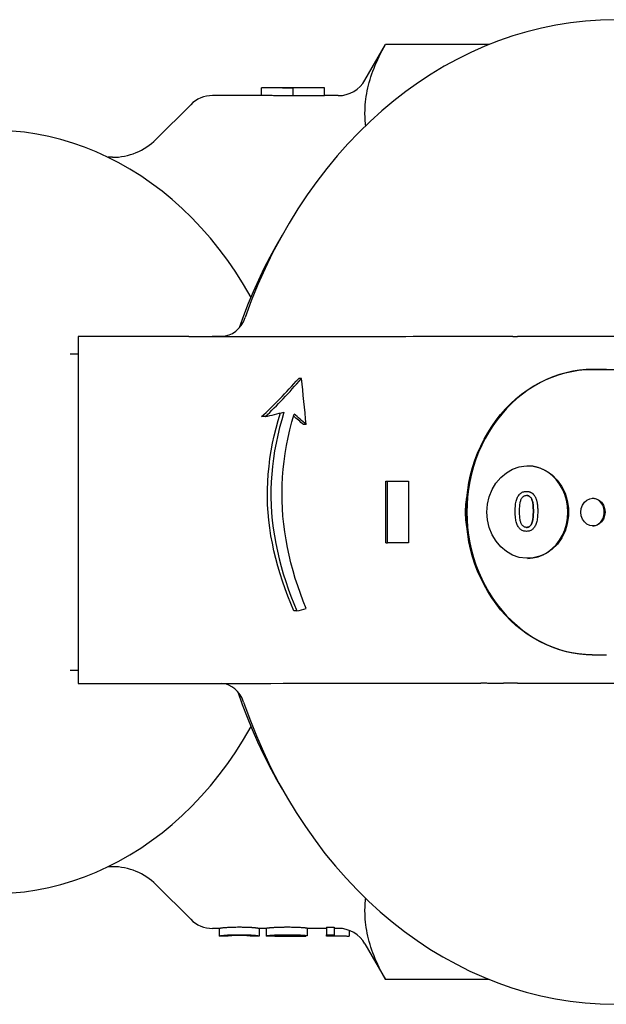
# Model space of a CAD drawing. Header units: millimetres. Extents: x 214 to 521, y 47 to 444.
# Tile 6 of 13: x 302 to 340, y 380 to 444. Entities that reach past the tile are written whole.
import ezdxf

# ---------------------------------------------------------------- set-up
doc = ezdxf.new("R2010")
doc.units = ezdxf.units.MM
doc.layers.add('Detail', color=2, linetype='Continuous')

msp = doc.modelspace()

# ---------------------------------------------------------------- linework, layer by layer
at = {"layer": 'Detail'}
for p, q in [((324.155, 440.047), (325.487, 442.354)), ((332.186, 442.354), (325.487, 442.354)), ((317.448, 439.547), (317.472, 439.547)), ((317.448, 439.047), (317.448, 439.547)), ((321.528, 439.547), (317.472, 439.547)), ((319.489, 439.544), (319.489, 439.536)), ((321.528, 439.544), (319.489, 439.544)), ((319.489, 439.036), (319.489, 439.536)), ((321.528, 439.547), (321.528, 439.544)), ((321.528, 439.044), (321.528, 439.544)), ((317.448, 439.047), (314.263, 439.047)), ((321.528, 439.044), (319.489, 439.044)), ((322.423, 439.047), (321.528, 439.047)), ((310.606, 436.218), (312.849, 438.461)), ((307.778, 435.047), (307.489, 435.047)), ((305.551, 423.435), (314.252, 423.439)), ((305.551, 423.435), (305.556, 400.935)), ((312.737, 423.435), (305.551, 423.435)), ((314.252, 423.439), (314.874, 423.439)), ((305.036, 422.297), (305.551, 422.297)), ((320.037, 420.708), (319.854, 420.708)), ((317.686, 418.23), (317.448, 418.23)), ((320.344, 417.718), (320.165, 417.718)), ((325.505, 410.038), (325.504, 414.038)), ((325.504, 414.038), (325.61, 414.038)), ((325.61, 414.038), (326.968, 414.038)), ((325.611, 410.038), (325.61, 414.038)), ((326.86, 414.038), (326.968, 414.038)), ((326.968, 414.038), (326.969, 410.038)), ((334.63, 413.384), (334.63, 413.384)), ((334.63, 410.791), (334.63, 410.791)), ((325.505, 410.038), (325.611, 410.038)), ((326.969, 410.038), (325.611, 410.038)), ((319.737, 405.629), (319.549, 405.629)), ((338.895, 402.791), (338.943, 402.791)), ((305.036, 401.797), (305.556, 401.797)), ((305.556, 400.935), (312.742, 400.935)), ((307.778, 389.047), (307.489, 389.047)), ((310.606, 387.875), (312.849, 385.633)), ((314.692, 385.047), (314.263, 385.047)), ((314.692, 385.047), (314.692, 384.547)), ((317.298, 385.047), (317.298, 384.547)), ((317.753, 385.047), (317.298, 385.047)), ((317.753, 385.057), (317.753, 384.558)), ((320.405, 385.068), (320.405, 384.568)), ((321.664, 385.047), (320.405, 385.047)), ((321.664, 385.13), (321.664, 384.632)), ((321.664, 385.13), (322.155, 385.13)), ((322.155, 385.13), (322.155, 384.632)), ((322.423, 385.047), (322.155, 385.047)), ((315.199, 384.547), (314.693, 384.547)), ((317.297, 384.547), (316.791, 384.547)), ((318.694, 384.547), (317.97, 384.547)), ((320.274, 384.547), (319.545, 384.547)), ((319.856, 384.573), (319.856, 384.548)), ((320.405, 384.568), (319.89, 384.567)), ((320.317, 384.568), (320.317, 384.548)), ((321.664, 384.547), (321.664, 384.632)), ((321.664, 384.632), (322.155, 384.632)), ((322.155, 384.547), (321.664, 384.547)), ((322.155, 384.632), (322.155, 384.547)), ((323.137, 384.915), (323.137, 384.55)), ((324.155, 384.047), (325.487, 381.74)), ((332.186, 381.74), (325.487, 381.74))]:
    msp.add_line(p, q, dxfattribs=at)
at = {"layer": 'Detail', "flags": 128}
for points in [[(324.155, 437.915), (324.157, 438.096), (324.164, 438.277), (324.176, 438.458), (324.192, 438.639), (324.212, 438.819), (324.238, 439), (324.267, 439.181), (324.302, 439.362), (324.341, 439.543), (324.384, 439.725), (324.432, 439.907), (324.485, 440.09), (324.542, 440.274), (324.604, 440.458), (324.67, 440.643), (324.742, 440.828), (324.818, 441.015), (324.899, 441.202), (324.984, 441.391), (325.075, 441.581), (325.17, 441.772), (325.271, 441.964), (325.376, 442.158), (325.487, 442.354)], [(319.489, 439.536), (319.404, 439.537), (319.319, 439.538), (319.234, 439.539), (319.149, 439.539), (319.064, 439.54), (318.979, 439.541), (318.894, 439.541), (318.809, 439.542), (318.724, 439.543), (318.639, 439.543), (318.554, 439.544), (318.469, 439.544), (318.384, 439.544), (318.299, 439.545), (318.214, 439.545), (318.128, 439.546), (318.043, 439.546), (317.958, 439.546), (317.873, 439.546), (317.788, 439.546), (317.703, 439.547), (317.618, 439.547), (317.533, 439.547), (317.448, 439.547)], [(319.489, 439.036), (319.404, 439.037), (319.319, 439.038), (319.234, 439.039), (319.149, 439.039), (319.064, 439.04), (318.979, 439.041), (318.894, 439.041), (318.809, 439.042), (318.724, 439.043), (318.639, 439.043), (318.554, 439.044), (318.469, 439.044), (318.384, 439.045), (318.299, 439.045), (318.214, 439.045), (318.128, 439.046), (318.043, 439.046), (317.958, 439.046), (317.873, 439.046), (317.788, 439.046), (317.703, 439.047), (317.618, 439.047), (317.533, 439.047), (317.448, 439.047)], [(324.201, 437.104), (324.198, 437.138), (324.194, 437.172), (324.191, 437.205), (324.187, 437.239), (324.184, 437.273), (324.181, 437.307), (324.178, 437.341), (324.176, 437.374), (324.173, 437.408), (324.171, 437.442), (324.169, 437.476), (324.167, 437.509), (324.165, 437.543), (324.163, 437.577), (324.162, 437.611), (324.16, 437.645), (324.159, 437.678), (324.158, 437.712), (324.157, 437.746), (324.156, 437.78), (324.156, 437.814), (324.155, 437.848), (324.155, 437.882), (324.155, 437.915)], [(316.019, 424.009), (316.304, 424.799), (316.607, 425.579), (316.928, 426.349), (317.267, 427.108), (317.623, 427.856), (317.997, 428.592), (318.388, 429.315), (318.796, 430.026)], [(331.84, 423.439), (331.89, 423.44), (331.942, 423.44), (331.993, 423.44), (332.045, 423.44), (332.098, 423.441), (332.152, 423.441), (332.206, 423.442), (332.262, 423.442), (332.318, 423.443), (332.376, 423.443), (332.435, 423.444), (332.496, 423.444), (332.558, 423.444), (332.622, 423.445), (332.688, 423.445), (332.756, 423.445), (332.826, 423.445), (332.894, 423.445), (332.96, 423.445), (333.025, 423.445), (333.088, 423.444), (333.149, 423.444), (333.209, 423.444), (333.267, 423.443)], [(333.267, 423.441), (333.299, 423.441), (333.332, 423.441), (333.364, 423.441), (333.396, 423.44), (333.429, 423.44), (333.461, 423.44), (333.494, 423.44), (333.526, 423.439), (333.558, 423.439), (333.591, 423.439), (333.623, 423.439), (333.656, 423.439), (333.688, 423.439), (333.721, 423.439), (333.753, 423.438), (333.785, 423.438), (333.818, 423.438), (333.85, 423.438), (333.883, 423.438), (333.915, 423.438), (333.948, 423.438), (333.98, 423.438), (334.013, 423.438), (334.046, 423.438)], [(330.763, 412.967), (330.821, 413.466), (330.902, 413.962), (331.007, 414.451), (331.136, 414.934), (331.288, 415.408), (331.463, 415.872), (331.66, 416.324), (331.879, 416.764), (332.118, 417.19), (332.378, 417.601), (332.656, 417.995), (332.954, 418.371), (333.268, 418.729), (333.6, 419.067), (333.946, 419.384), (334.308, 419.68), (334.682, 419.952), (335.069, 420.201), (335.466, 420.426), (335.873, 420.627), (336.289, 420.801), (336.712, 420.95), (337.141, 421.072), (337.575, 421.168), (338.012, 421.236), (338.451, 421.278), (338.891, 421.291)], [(338.94, 421.291), (338.502, 421.278), (338.065, 421.237), (337.63, 421.169), (337.199, 421.075), (336.772, 420.954), (336.35, 420.806), (335.936, 420.634), (335.531, 420.436), (335.135, 420.213), (334.749, 419.966), (334.376, 419.696), (334.016, 419.404), (333.67, 419.09), (333.339, 418.755), (333.024, 418.401), (332.727, 418.028), (332.448, 417.637), (332.188, 417.231), (331.948, 416.808), (331.728, 416.372), (331.53, 415.923), (331.353, 415.463), (331.199, 414.993), (331.068, 414.514), (330.96, 414.028), (330.875, 413.536), (330.815, 413.039), (330.779, 412.54), (330.767, 412.039), (330.779, 411.538), (330.816, 411.039), (330.876, 410.543), (330.961, 410.051), (331.069, 409.565), (331.2, 409.086), (331.354, 408.616), (331.531, 408.155), (331.73, 407.707), (331.95, 407.271), (332.19, 406.849), (332.45, 406.442), (332.73, 406.051), (333.027, 405.679), (333.342, 405.324), (333.673, 404.99), (334.019, 404.676), (334.379, 404.384), (334.752, 404.114), (335.138, 403.868), (335.534, 403.645), (335.94, 403.448), (336.354, 403.275), (336.775, 403.128), (337.202, 403.007), (337.634, 402.913), (338.069, 402.845), (338.506, 402.805), (338.943, 402.791)], [(339.821, 421.292), (339.38, 421.292), (338.94, 421.291)], [(319.549, 405.629), (319.348, 406.107), (319.157, 406.587), (318.976, 407.07), (318.807, 407.555), (318.649, 408.043), (318.504, 408.533), (318.372, 409.025), (318.253, 409.519), (318.148, 410.015), (318.057, 410.512), (317.981, 411.01), (317.919, 411.509), (317.873, 412.008), (317.842, 412.508), (317.828, 413.008), (317.829, 413.508), (317.847, 414.008), (317.881, 414.507), (317.93, 415.007), (317.994, 415.506), (318.073, 416.004), (318.166, 416.5), (318.274, 416.996), (318.395, 417.489), (318.53, 417.981), (318.678, 418.471)], [(318.9, 418.527), (318.751, 418.028), (318.616, 417.527), (318.494, 417.024), (318.386, 416.521), (318.294, 416.016), (318.215, 415.511), (318.152, 415.006), (318.104, 414.502), (318.072, 413.998), (318.055, 413.496), (318.054, 412.995), (318.068, 412.494), (318.099, 411.994), (318.144, 411.495), (318.204, 410.996), (318.279, 410.498), (318.367, 410.002), (318.47, 409.507), (318.586, 409.014), (318.715, 408.523), (318.857, 408.035), (319.011, 407.548), (319.176, 407.064), (319.353, 406.583), (319.54, 406.105), (319.737, 405.629)], [(320.338, 405.786), (320.146, 406.271), (319.964, 406.759), (319.794, 407.25), (319.636, 407.744), (319.489, 408.241), (319.355, 408.74), (319.234, 409.24), (319.126, 409.743), (319.033, 410.247), (318.953, 410.752), (318.888, 411.259), (318.837, 411.766), (318.801, 412.273), (318.78, 412.78), (318.775, 413.286), (318.785, 413.795), (318.81, 414.305), (318.851, 414.816), (318.907, 415.329), (318.978, 415.842), (319.064, 416.355), (319.165, 416.868), (319.28, 417.38), (319.409, 417.89), (319.552, 418.4)], [(332.061, 412.039), (332.099, 412.547), (332.213, 413.039), (332.4, 413.503), (332.653, 413.924), (332.966, 414.292), (333.329, 414.594), (333.732, 414.824), (334.163, 414.973), (334.609, 415.037), (335.059, 415.016), (335.497, 414.909), (335.914, 414.72), (336.296, 414.454), (336.632, 414.117), (336.913, 413.722), (337.131, 413.278), (337.28, 412.798), (337.356, 412.297), (337.356, 411.788), (337.281, 411.287), (337.133, 410.806), (336.915, 410.362), (336.634, 409.966), (336.298, 409.629), (335.917, 409.363), (335.501, 409.172), (335.063, 409.065), (334.613, 409.043), (334.167, 409.107), (333.735, 409.255), (333.332, 409.484), (332.969, 409.786), (332.655, 410.154), (332.401, 410.576), (332.214, 411.04), (332.099, 411.533), (332.061, 412.039)], [(334.7, 409.04), (335.043, 409.069), (335.381, 409.148), (335.706, 409.276), (336.013, 409.451), (336.297, 409.67), (336.554, 409.928), (336.779, 410.223), (336.969, 410.548), (337.12, 410.898), (337.229, 411.268), (337.295, 411.651), (337.318, 412.04), (337.296, 412.429), (337.229, 412.812), (337.12, 413.182), (336.969, 413.532), (336.78, 413.858), (336.555, 414.152), (336.298, 414.411), (336.013, 414.629), (335.706, 414.804), (335.381, 414.932), (335.044, 415.011), (334.7, 415.04)], [(333.898, 412.088), (333.9, 412.197), (333.903, 412.301), (333.91, 412.399), (333.919, 412.492), (333.93, 412.58), (333.944, 412.662), (333.961, 412.739), (333.98, 412.81), (334.001, 412.877), (334.025, 412.94), (334.052, 412.999), (334.081, 413.054), (334.113, 413.105), (334.147, 413.152), (334.184, 413.195), (334.223, 413.234), (334.265, 413.269), (334.309, 413.3), (334.356, 413.325), (334.406, 413.346), (334.458, 413.363), (334.512, 413.374), (334.57, 413.381), (334.63, 413.384)], [(333.898, 412.088), (333.9, 412.197), (333.903, 412.301), (333.91, 412.399), (333.919, 412.492), (333.93, 412.58), (333.944, 412.662), (333.961, 412.739), (333.98, 412.81), (334.001, 412.877), (334.025, 412.94), (334.052, 412.999), (334.081, 413.054), (334.113, 413.105), (334.147, 413.152), (334.184, 413.195), (334.223, 413.234), (334.265, 413.269), (334.309, 413.3), (334.356, 413.325), (334.405, 413.346), (334.458, 413.363), (334.512, 413.374), (334.57, 413.381), (334.63, 413.384)], [(334.183, 412.088), (334.184, 412.19), (334.186, 412.285), (334.191, 412.375), (334.197, 412.459), (334.205, 412.537), (334.215, 412.609), (334.227, 412.675), (334.24, 412.736), (334.256, 412.791), (334.273, 412.84), (334.291, 412.883), (334.312, 412.921), (334.334, 412.954), (334.357, 412.984), (334.38, 413.011), (334.405, 413.036), (334.43, 413.057), (334.456, 413.076), (334.483, 413.092), (334.511, 413.105), (334.539, 413.115), (334.569, 413.122), (334.599, 413.127), (334.63, 413.128)], [(334.63, 413.384), (334.656, 413.383), (334.683, 413.382), (334.709, 413.379), (334.734, 413.376), (334.759, 413.372), (334.783, 413.367), (334.807, 413.361), (334.831, 413.355), (334.854, 413.347), (334.876, 413.338), (334.898, 413.329), (334.92, 413.318), (334.94, 413.307), (334.961, 413.295), (334.981, 413.282), (335.001, 413.267), (335.02, 413.253), (335.038, 413.237), (335.056, 413.22), (335.074, 413.202), (335.091, 413.184), (335.107, 413.164), (335.124, 413.144), (335.139, 413.122)], [(335.078, 412.088), (335.077, 412.19), (335.074, 412.286), (335.07, 412.376), (335.063, 412.46), (335.055, 412.538), (335.045, 412.61), (335.034, 412.677), (335.02, 412.738), (335.005, 412.793), (334.988, 412.841), (334.969, 412.885), (334.949, 412.922), (334.927, 412.955), (334.904, 412.985), (334.88, 413.012), (334.856, 413.036), (334.83, 413.058), (334.804, 413.076), (334.777, 413.092), (334.749, 413.105), (334.721, 413.115), (334.691, 413.122), (334.661, 413.127), (334.63, 413.128)], [(334.63, 413.128), (334.661, 413.127), (334.691, 413.122), (334.721, 413.115), (334.749, 413.105), (334.777, 413.092), (334.804, 413.076), (334.831, 413.058), (334.856, 413.036), (334.88, 413.012), (334.904, 412.985), (334.927, 412.955), (334.949, 412.922), (334.969, 412.885), (334.988, 412.841), (335.005, 412.793), (335.02, 412.738), (335.034, 412.677), (335.046, 412.61), (335.055, 412.538), (335.063, 412.46), (335.07, 412.376), (335.074, 412.286), (335.077, 412.19), (335.078, 412.088)], [(335.139, 413.122), (335.157, 413.095), (335.175, 413.066), (335.191, 413.036), (335.207, 413.005), (335.222, 412.972), (335.236, 412.938), (335.25, 412.902), (335.263, 412.866), (335.275, 412.827), (335.286, 412.788), (335.296, 412.747), (335.306, 412.704), (335.315, 412.66), (335.323, 412.615), (335.33, 412.569), (335.337, 412.521), (335.342, 412.472), (335.348, 412.421), (335.352, 412.369), (335.355, 412.316), (335.358, 412.261), (335.36, 412.205), (335.361, 412.147), (335.361, 412.089)], [(330.764, 411.112), (330.75, 411.188), (330.737, 411.265), (330.726, 411.341), (330.716, 411.418), (330.707, 411.496), (330.699, 411.573), (330.692, 411.65), (330.687, 411.728), (330.683, 411.806), (330.68, 411.883), (330.678, 411.961), (330.677, 412.039), (330.678, 412.117), (330.68, 412.195), (330.683, 412.273), (330.687, 412.35), (330.692, 412.428), (330.699, 412.505), (330.707, 412.583), (330.716, 412.66), (330.726, 412.737), (330.737, 412.814), (330.75, 412.89), (330.763, 412.967)], [(330.763, 412.967), (330.757, 412.89), (330.751, 412.812), (330.745, 412.735), (330.74, 412.658), (330.736, 412.581), (330.732, 412.503), (330.729, 412.426), (330.727, 412.349), (330.725, 412.271), (330.723, 412.194), (330.722, 412.117), (330.722, 412.039), (330.722, 411.962), (330.723, 411.884), (330.725, 411.807), (330.727, 411.73), (330.729, 411.652), (330.732, 411.575), (330.736, 411.498), (330.741, 411.42), (330.746, 411.343), (330.751, 411.266), (330.757, 411.189), (330.764, 411.112)], [(338.155, 412.041), (338.181, 412.274), (338.26, 412.491), (338.385, 412.678), (338.548, 412.821), (338.738, 412.911), (338.941, 412.941), (339.144, 412.911), (339.334, 412.821), (339.496, 412.678), (339.621, 412.492), (339.7, 412.275), (339.726, 412.042), (339.7, 411.809), (339.622, 411.592), (339.497, 411.406), (339.335, 411.262), (339.145, 411.172), (338.942, 411.141), (338.739, 411.172), (338.549, 411.262), (338.386, 411.404), (338.26, 411.591), (338.181, 411.808), (338.155, 412.041)], [(338.917, 411.142), (339.017, 411.153), (339.115, 411.178), (339.21, 411.218), (339.299, 411.271), (339.382, 411.337), (339.456, 411.415), (339.521, 411.503), (339.576, 411.599), (339.62, 411.703), (339.652, 411.813), (339.671, 411.926), (339.677, 412.041), (339.671, 412.157), (339.652, 412.27), (339.62, 412.379), (339.576, 412.483), (339.521, 412.58), (339.456, 412.668), (339.382, 412.745), (339.299, 412.811), (339.21, 412.865), (339.116, 412.904), (339.017, 412.93), (338.917, 412.941)], [(334.63, 410.791), (334.571, 410.794), (334.515, 410.8), (334.461, 410.812), (334.409, 410.828), (334.36, 410.848), (334.313, 410.873), (334.269, 410.903), (334.227, 410.936), (334.189, 410.974), (334.152, 411.015), (334.119, 411.061), (334.088, 411.111), (334.06, 411.164), (334.033, 411.221), (334.009, 411.282), (333.987, 411.347), (333.967, 411.416), (333.949, 411.488), (333.934, 411.567), (333.921, 411.654), (333.911, 411.749), (333.904, 411.854), (333.9, 411.967), (333.898, 412.088)], [(334.63, 410.791), (334.571, 410.794), (334.515, 410.8), (334.461, 410.812), (334.409, 410.828), (334.36, 410.848), (334.313, 410.873), (334.269, 410.903), (334.227, 410.936), (334.188, 410.974), (334.152, 411.015), (334.119, 411.061), (334.088, 411.111), (334.06, 411.164), (334.033, 411.221), (334.009, 411.282), (333.987, 411.347), (333.967, 411.416), (333.949, 411.488), (333.934, 411.567), (333.921, 411.654), (333.911, 411.749), (333.904, 411.854), (333.9, 411.967), (333.898, 412.088)], [(334.633, 411.049), (334.602, 411.05), (334.571, 411.054), (334.542, 411.062), (334.513, 411.072), (334.485, 411.085), (334.457, 411.1), (334.431, 411.119), (334.406, 411.14), (334.381, 411.165), (334.357, 411.192), (334.334, 411.222), (334.312, 411.255), (334.292, 411.292), (334.273, 411.335), (334.256, 411.384), (334.241, 411.439), (334.227, 411.5), (334.215, 411.566), (334.205, 411.639), (334.197, 411.717), (334.191, 411.801), (334.187, 411.891), (334.184, 411.987), (334.183, 412.088)], [(335.361, 412.089), (335.36, 411.979), (335.356, 411.874), (335.35, 411.775), (335.341, 411.682), (335.33, 411.594), (335.315, 411.511), (335.299, 411.434), (335.28, 411.363), (335.258, 411.296), (335.234, 411.233), (335.207, 411.174), (335.178, 411.119), (335.146, 411.068), (335.112, 411.021), (335.076, 410.978), (335.037, 410.939), (334.996, 410.905), (334.951, 410.875), (334.905, 410.849), (334.855, 410.828), (334.803, 410.812), (334.748, 410.801), (334.69, 410.794), (334.63, 410.791)], [(334.936, 411.231), (334.948, 411.251), (334.959, 411.272), (334.969, 411.295), (334.979, 411.319), (334.989, 411.345), (334.998, 411.372), (335.007, 411.4), (335.015, 411.429), (335.023, 411.46), (335.03, 411.493), (335.036, 411.526), (335.042, 411.561), (335.048, 411.598), (335.053, 411.636), (335.058, 411.675), (335.062, 411.715), (335.066, 411.757), (335.069, 411.8), (335.072, 411.845), (335.074, 411.891), (335.076, 411.938), (335.077, 411.987), (335.078, 412.037), (335.078, 412.088)], [(335.078, 412.088), (335.078, 412.037), (335.077, 411.987), (335.076, 411.938), (335.074, 411.891), (335.072, 411.845), (335.069, 411.8), (335.066, 411.757), (335.062, 411.715), (335.058, 411.675), (335.053, 411.636), (335.048, 411.598), (335.043, 411.561), (335.036, 411.526), (335.03, 411.493), (335.023, 411.46), (335.015, 411.429), (335.007, 411.4), (334.998, 411.372), (334.989, 411.345), (334.98, 411.319), (334.969, 411.295), (334.959, 411.272), (334.948, 411.251), (334.936, 411.231)], [(334.633, 411.049), (334.649, 411.049), (334.665, 411.05), (334.68, 411.052), (334.695, 411.054), (334.709, 411.057), (334.724, 411.06), (334.738, 411.064), (334.751, 411.069), (334.765, 411.074), (334.778, 411.08), (334.791, 411.087), (334.804, 411.094), (334.817, 411.102), (334.829, 411.111), (334.841, 411.12), (334.852, 411.13), (334.864, 411.14), (334.875, 411.151), (334.886, 411.163), (334.896, 411.175), (334.907, 411.188), (334.917, 411.202), (334.927, 411.216), (334.936, 411.231)], [(334.936, 411.231), (334.927, 411.216), (334.917, 411.202), (334.907, 411.188), (334.896, 411.175), (334.886, 411.163), (334.875, 411.151), (334.864, 411.14), (334.852, 411.13), (334.841, 411.12), (334.829, 411.111), (334.817, 411.102), (334.804, 411.094), (334.791, 411.087), (334.778, 411.08), (334.765, 411.074), (334.752, 411.069), (334.738, 411.064), (334.724, 411.06), (334.709, 411.057), (334.695, 411.054), (334.68, 411.052), (334.665, 411.05), (334.649, 411.049), (334.633, 411.049)], [(338.895, 402.791), (338.455, 402.805), (338.016, 402.846), (337.579, 402.914), (337.145, 403.01), (336.716, 403.132), (336.293, 403.28), (335.877, 403.455), (335.47, 403.655), (335.072, 403.879), (334.685, 404.128), (334.311, 404.401), (333.949, 404.696), (333.602, 405.013), (333.271, 405.35), (332.956, 405.708), (332.659, 406.084), (332.38, 406.478), (332.12, 406.889), (331.881, 407.315), (331.662, 407.754), (331.465, 408.207), (331.29, 408.671), (331.137, 409.145), (331.008, 409.627), (330.903, 410.117), (330.821, 410.612), (330.764, 411.112)], [(338.943, 402.791), (339.384, 402.792), (339.825, 402.792)], [(318.796, 394.068), (318.371, 394.81), (317.963, 395.566), (317.575, 396.336), (317.206, 397.119), (316.855, 397.914), (316.525, 398.721), (316.213, 399.538), (315.922, 400.366)], [(333.143, 400.935), (333.075, 400.935), (333.009, 400.934), (332.945, 400.934), (332.883, 400.933), (332.823, 400.933), (332.762, 400.933), (332.702, 400.933), (332.641, 400.933), (332.58, 400.933), (332.517, 400.933), (332.452, 400.933), (332.385, 400.934), (332.319, 400.934), (332.255, 400.935), (332.192, 400.935), (332.131, 400.936), (332.07, 400.937), (332.011, 400.937), (331.952, 400.938), (331.894, 400.938), (331.837, 400.939), (331.78, 400.939), (331.723, 400.939), (331.667, 400.939)], [(334.05, 400.942), (334.012, 400.942), (333.974, 400.942), (333.936, 400.942), (333.898, 400.942), (333.861, 400.942), (333.823, 400.942), (333.785, 400.942), (333.747, 400.941), (333.709, 400.941), (333.671, 400.941), (333.633, 400.941), (333.596, 400.941), (333.558, 400.941), (333.52, 400.94), (333.482, 400.94), (333.444, 400.94), (333.407, 400.94), (333.369, 400.939), (333.331, 400.939), (333.294, 400.939), (333.256, 400.938), (333.218, 400.938), (333.18, 400.938), (333.143, 400.937)], [(324.155, 386.178), (324.155, 386.212), (324.155, 386.246), (324.156, 386.28), (324.156, 386.314), (324.157, 386.347), (324.158, 386.381), (324.159, 386.415), (324.16, 386.449), (324.162, 386.483), (324.163, 386.517), (324.165, 386.55), (324.167, 386.584), (324.169, 386.618), (324.171, 386.652), (324.173, 386.685), (324.176, 386.719), (324.178, 386.753), (324.181, 386.787), (324.184, 386.821), (324.187, 386.854), (324.191, 386.888), (324.194, 386.922), (324.198, 386.956), (324.201, 386.989)], [(325.487, 381.74), (325.376, 381.935), (325.271, 382.129), (325.17, 382.321), (325.075, 382.513), (324.984, 382.702), (324.899, 382.891), (324.818, 383.079), (324.742, 383.265), (324.67, 383.451), (324.604, 383.636), (324.542, 383.82), (324.485, 384.003), (324.432, 384.186), (324.384, 384.368), (324.341, 384.55), (324.302, 384.732), (324.267, 384.913), (324.238, 385.093), (324.212, 385.274), (324.192, 385.455), (324.176, 385.635), (324.164, 385.816), (324.157, 385.997), (324.155, 386.178)], [(314.692, 385.047), (314.694, 385.049), (314.701, 385.051), (314.712, 385.054), (314.728, 385.058), (314.748, 385.063), (314.773, 385.067), (314.803, 385.072), (314.837, 385.077), (314.875, 385.083), (314.918, 385.088), (314.965, 385.093), (315.017, 385.098), (315.074, 385.103), (315.134, 385.108), (315.2, 385.113), (315.269, 385.117), (315.344, 385.121), (315.423, 385.125), (315.506, 385.128), (315.595, 385.131), (315.687, 385.133), (315.785, 385.134), (315.887, 385.135), (315.994, 385.135)], [(315.994, 385.135), (316.041, 385.135), (316.088, 385.135), (316.134, 385.135), (316.18, 385.134), (316.224, 385.134), (316.268, 385.133), (316.31, 385.133), (316.352, 385.132), (316.393, 385.131), (316.433, 385.13), (316.472, 385.128), (316.51, 385.127), (316.548, 385.126), (316.584, 385.124), (316.62, 385.123), (316.655, 385.121), (316.689, 385.119), (316.722, 385.118), (316.754, 385.116), (316.785, 385.114), (316.816, 385.112), (316.845, 385.11), (316.874, 385.107), (316.902, 385.105)], [(316.902, 385.105), (316.934, 385.102), (316.965, 385.1), (316.995, 385.097), (317.023, 385.094), (317.05, 385.091), (317.075, 385.088), (317.1, 385.085), (317.122, 385.082), (317.144, 385.079), (317.164, 385.076), (317.182, 385.073), (317.199, 385.07), (317.215, 385.067), (317.23, 385.064), (317.243, 385.062), (317.254, 385.059), (317.265, 385.057), (317.274, 385.055), (317.281, 385.053), (317.287, 385.052), (317.292, 385.05), (317.296, 385.049), (317.298, 385.048), (317.298, 385.047)], [(317.753, 385.057), (317.753, 385.059), (317.755, 385.06), (317.758, 385.062), (317.762, 385.063), (317.766, 385.065), (317.773, 385.066), (317.78, 385.068), (317.788, 385.07), (317.797, 385.071), (317.808, 385.073), (317.819, 385.075), (317.832, 385.077), (317.846, 385.078), (317.861, 385.08), (317.877, 385.082), (317.894, 385.084), (317.912, 385.086), (317.931, 385.088), (317.951, 385.09), (317.973, 385.092), (317.995, 385.094), (318.019, 385.096), (318.044, 385.098), (318.07, 385.1)], [(318.07, 385.1), (318.102, 385.103), (318.136, 385.105), (318.17, 385.108), (318.206, 385.11), (318.242, 385.112), (318.279, 385.115), (318.318, 385.117), (318.357, 385.119), (318.397, 385.121), (318.439, 385.123), (318.481, 385.124), (318.524, 385.126), (318.568, 385.127), (318.613, 385.129), (318.66, 385.13), (318.707, 385.131), (318.755, 385.132), (318.804, 385.133), (318.854, 385.134), (318.905, 385.134), (318.957, 385.135), (319.01, 385.135), (319.064, 385.135), (319.119, 385.135)], [(319.119, 385.135), (319.208, 385.135), (319.295, 385.135), (319.379, 385.134), (319.46, 385.133), (319.539, 385.131), (319.614, 385.129), (319.687, 385.127), (319.757, 385.125), (319.825, 385.122), (319.889, 385.119), (319.951, 385.116), (320.01, 385.112), (320.066, 385.109), (320.117, 385.105), (320.165, 385.101), (320.208, 385.098), (320.247, 385.094), (320.282, 385.09), (320.313, 385.086), (320.34, 385.082), (320.362, 385.079), (320.381, 385.075), (320.395, 385.071), (320.405, 385.068)], [(314.692, 384.547), (314.694, 384.549), (314.701, 384.551), (314.712, 384.554), (314.728, 384.558), (314.748, 384.563), (314.773, 384.568), (314.803, 384.573), (314.837, 384.578), (314.875, 384.583), (314.918, 384.589), (314.965, 384.594), (315.017, 384.599), (315.074, 384.604), (315.134, 384.609), (315.2, 384.614), (315.269, 384.619), (315.344, 384.623), (315.423, 384.626), (315.506, 384.63), (315.595, 384.632), (315.687, 384.634), (315.785, 384.636), (315.887, 384.637), (315.994, 384.637)], [(314.693, 384.547), (314.693, 384.547), (314.693, 384.547), (314.693, 384.547), (314.693, 384.547), (314.693, 384.547), (314.693, 384.547), (314.692, 384.547), (314.692, 384.547), (314.692, 384.547), (314.692, 384.547), (314.692, 384.547), (314.692, 384.547), (314.692, 384.547), (314.692, 384.547), (314.692, 384.547), (314.692, 384.547), (314.692, 384.547), (314.692, 384.547), (314.692, 384.547), (314.692, 384.547), (314.692, 384.547), (314.692, 384.547), (314.692, 384.547), (314.692, 384.547)], [(315.198, 384.547), (315.199, 384.549), (315.204, 384.551), (315.212, 384.554), (315.223, 384.557), (315.238, 384.561), (315.255, 384.564), (315.276, 384.568), (315.3, 384.573), (315.327, 384.576), (315.358, 384.58), (315.391, 384.584), (315.428, 384.587), (315.467, 384.59), (315.508, 384.593), (315.55, 384.595), (315.593, 384.598), (315.638, 384.6), (315.684, 384.601), (315.732, 384.603), (315.782, 384.604), (315.832, 384.605), (315.885, 384.606), (315.938, 384.607), (315.994, 384.607)], [(316, 384.589), (315.944, 384.588), (315.889, 384.588), (315.836, 384.587), (315.784, 384.587), (315.734, 384.585), (315.686, 384.584), (315.639, 384.583), (315.594, 384.581), (315.55, 384.579), (315.508, 384.577), (315.467, 384.575), (315.428, 384.572), (315.391, 384.57), (315.358, 384.567), (315.327, 384.564), (315.3, 384.561), (315.276, 384.558), (315.255, 384.555), (315.238, 384.553), (315.223, 384.55), (315.212, 384.549), (315.204, 384.547), (315.199, 384.547), (315.198, 384.547)], [(315.994, 384.637), (316.041, 384.637), (316.088, 384.637), (316.134, 384.636), (316.18, 384.636), (316.224, 384.636), (316.268, 384.635), (316.31, 384.634), (316.352, 384.633), (316.393, 384.632), (316.433, 384.631), (316.472, 384.63), (316.51, 384.629), (316.548, 384.627), (316.584, 384.626), (316.62, 384.624), (316.655, 384.623), (316.689, 384.621), (316.722, 384.619), (316.754, 384.617), (316.785, 384.615), (316.816, 384.613), (316.845, 384.611), (316.874, 384.609), (316.902, 384.606)], [(315.994, 384.607), (316.049, 384.607), (316.103, 384.606), (316.156, 384.605), (316.207, 384.604), (316.257, 384.603), (316.305, 384.602), (316.352, 384.6), (316.397, 384.598), (316.44, 384.595), (316.482, 384.593), (316.523, 384.59), (316.562, 384.587), (316.599, 384.584), (316.632, 384.58), (316.663, 384.577), (316.69, 384.573), (316.714, 384.569), (316.735, 384.565), (316.752, 384.561), (316.767, 384.557), (316.778, 384.554), (316.786, 384.551), (316.791, 384.549), (316.792, 384.547)], [(316.539, 384.574), (316.522, 384.575), (316.505, 384.576), (316.487, 384.577), (316.468, 384.578), (316.449, 384.579), (316.43, 384.58), (316.41, 384.581), (316.39, 384.582), (316.369, 384.583), (316.348, 384.583), (316.326, 384.584), (316.304, 384.585), (316.281, 384.585), (316.258, 384.586), (316.234, 384.586), (316.21, 384.587), (316.185, 384.587), (316.16, 384.588), (316.135, 384.588), (316.109, 384.588), (316.082, 384.588), (316.055, 384.588), (316.028, 384.589), (316, 384.589)], [(316.792, 384.547), (316.792, 384.547), (316.791, 384.547), (316.788, 384.547), (316.785, 384.547), (316.781, 384.548), (316.777, 384.549), (316.771, 384.549), (316.764, 384.55), (316.757, 384.552), (316.748, 384.553), (316.739, 384.554), (316.729, 384.556), (316.718, 384.557), (316.706, 384.559), (316.693, 384.56), (316.68, 384.562), (316.665, 384.563), (316.65, 384.565), (316.634, 384.567), (316.617, 384.568), (316.599, 384.57), (316.58, 384.571), (316.56, 384.573), (316.539, 384.574)], [(316.902, 384.606), (316.934, 384.603), (316.965, 384.6), (316.995, 384.598), (317.023, 384.595), (317.05, 384.591), (317.075, 384.588), (317.1, 384.585), (317.122, 384.582), (317.144, 384.579), (317.164, 384.576), (317.182, 384.573), (317.199, 384.57), (317.215, 384.568), (317.23, 384.565), (317.243, 384.562), (317.254, 384.56), (317.265, 384.557), (317.274, 384.555), (317.281, 384.553), (317.287, 384.552), (317.292, 384.55), (317.296, 384.549), (317.298, 384.548), (317.298, 384.547)], [(317.298, 384.547), (317.298, 384.547), (317.298, 384.547), (317.298, 384.547), (317.298, 384.547), (317.298, 384.547), (317.298, 384.547), (317.298, 384.547), (317.298, 384.547), (317.298, 384.547), (317.298, 384.547), (317.298, 384.547), (317.298, 384.547), (317.298, 384.547), (317.298, 384.547), (317.298, 384.547), (317.298, 384.547), (317.298, 384.547), (317.297, 384.547), (317.297, 384.547), (317.297, 384.547), (317.297, 384.547), (317.297, 384.547), (317.297, 384.547), (317.297, 384.547)], [(317.753, 384.558), (317.753, 384.559), (317.755, 384.56), (317.758, 384.562), (317.762, 384.563), (317.766, 384.565), (317.773, 384.567), (317.78, 384.568), (317.788, 384.57), (317.797, 384.572), (317.808, 384.573), (317.819, 384.575), (317.832, 384.577), (317.846, 384.579), (317.861, 384.581), (317.877, 384.583), (317.894, 384.585), (317.912, 384.587), (317.931, 384.589), (317.951, 384.591), (317.973, 384.593), (317.995, 384.595), (318.019, 384.597), (318.044, 384.599), (318.07, 384.601)], [(317.97, 384.547), (317.952, 384.547), (317.935, 384.547), (317.919, 384.547), (317.904, 384.547), (317.889, 384.547), (317.875, 384.547), (317.862, 384.547), (317.849, 384.548), (317.838, 384.548), (317.827, 384.548), (317.816, 384.549), (317.807, 384.549), (317.798, 384.55), (317.79, 384.55), (317.783, 384.551), (317.777, 384.551), (317.771, 384.552), (317.766, 384.552), (317.762, 384.553), (317.759, 384.554), (317.756, 384.555), (317.754, 384.556), (317.753, 384.557), (317.753, 384.558)], [(318.07, 384.601), (318.102, 384.604), (318.136, 384.607), (318.17, 384.609), (318.206, 384.611), (318.242, 384.614), (318.279, 384.616), (318.318, 384.618), (318.357, 384.62), (318.397, 384.622), (318.439, 384.624), (318.481, 384.626), (318.524, 384.627), (318.568, 384.629), (318.613, 384.63), (318.66, 384.631), (318.707, 384.633), (318.755, 384.634), (318.804, 384.635), (318.854, 384.635), (318.905, 384.636), (318.957, 384.636), (319.01, 384.637), (319.064, 384.637), (319.119, 384.637)], [(319.122, 384.607), (319.062, 384.607), (319.005, 384.606), (318.949, 384.606), (318.895, 384.605), (318.842, 384.604), (318.791, 384.602), (318.741, 384.601), (318.693, 384.599), (318.647, 384.597), (318.602, 384.595), (318.559, 384.593), (318.518, 384.59), (318.479, 384.588), (318.443, 384.585), (318.411, 384.582), (318.382, 384.58), (318.357, 384.577), (318.335, 384.574), (318.316, 384.571), (318.301, 384.569), (318.289, 384.566), (318.281, 384.564), (318.276, 384.561), (318.274, 384.559)], [(318.274, 384.559), (318.276, 384.557), (318.281, 384.555), (318.289, 384.554), (318.3, 384.552), (318.315, 384.551), (318.333, 384.55), (318.354, 384.549), (318.378, 384.549), (318.406, 384.548), (318.437, 384.548), (318.471, 384.547), (318.509, 384.547), (318.549, 384.547), (318.591, 384.547), (318.636, 384.547), (318.682, 384.547), (318.73, 384.547), (318.781, 384.547), (318.834, 384.547), (318.888, 384.547), (318.945, 384.547), (319.004, 384.547), (319.065, 384.547), (319.128, 384.547)], [(319.119, 384.637), (319.208, 384.637), (319.295, 384.636), (319.379, 384.635), (319.46, 384.634), (319.539, 384.633), (319.614, 384.631), (319.687, 384.629), (319.757, 384.626), (319.825, 384.623), (319.889, 384.62), (319.951, 384.617), (320.01, 384.614), (320.066, 384.61), (320.117, 384.606), (320.165, 384.602), (320.208, 384.599), (320.247, 384.595), (320.282, 384.591), (320.313, 384.587), (320.34, 384.583), (320.362, 384.579), (320.381, 384.576), (320.395, 384.572), (320.405, 384.568)], [(319.89, 384.567), (319.879, 384.569), (319.866, 384.572), (319.852, 384.574), (319.835, 384.577), (319.816, 384.579), (319.795, 384.582), (319.771, 384.584), (319.746, 384.586), (319.719, 384.589), (319.69, 384.591), (319.658, 384.593), (319.625, 384.595), (319.589, 384.597), (319.553, 384.598), (319.515, 384.6), (319.477, 384.601), (319.437, 384.603), (319.395, 384.604), (319.353, 384.605), (319.309, 384.605), (319.264, 384.606), (319.218, 384.607), (319.17, 384.607), (319.122, 384.607)], [(319.128, 384.547), (319.167, 384.547), (319.206, 384.547), (319.244, 384.547), (319.281, 384.547), (319.318, 384.547), (319.354, 384.547), (319.389, 384.547), (319.424, 384.547), (319.458, 384.547), (319.491, 384.547), (319.524, 384.547), (319.556, 384.547), (319.587, 384.547), (319.617, 384.547), (319.646, 384.547), (319.674, 384.547), (319.701, 384.547), (319.726, 384.547), (319.751, 384.547), (319.774, 384.547), (319.796, 384.548), (319.818, 384.548), (319.838, 384.548), (319.856, 384.548)], [(319.856, 384.548), (319.876, 384.548), (319.895, 384.548), (319.914, 384.548), (319.933, 384.548), (319.952, 384.548), (319.971, 384.548), (319.991, 384.548), (320.01, 384.548), (320.029, 384.548), (320.048, 384.548), (320.067, 384.548), (320.087, 384.548), (320.106, 384.548), (320.125, 384.548), (320.144, 384.548), (320.163, 384.548), (320.182, 384.548), (320.202, 384.548), (320.221, 384.548), (320.24, 384.548), (320.259, 384.548), (320.278, 384.548), (320.298, 384.548), (320.317, 384.548)], [(320.317, 384.548), (320.315, 384.548), (320.313, 384.548), (320.311, 384.548), (320.31, 384.547), (320.308, 384.547), (320.306, 384.547), (320.304, 384.547), (320.302, 384.547), (320.301, 384.547), (320.299, 384.547), (320.297, 384.547), (320.295, 384.547), (320.294, 384.547), (320.292, 384.547), (320.29, 384.547), (320.288, 384.547), (320.286, 384.547), (320.285, 384.547), (320.283, 384.547), (320.281, 384.547), (320.279, 384.547), (320.277, 384.547), (320.276, 384.547), (320.274, 384.547)], [(322.155, 384.566), (322.185, 384.565), (322.217, 384.564), (322.251, 384.563), (322.285, 384.562), (322.322, 384.561), (322.36, 384.56), (322.399, 384.559), (322.44, 384.558), (322.483, 384.558), (322.527, 384.557), (322.573, 384.556), (322.62, 384.555), (322.668, 384.555), (322.714, 384.554), (322.76, 384.553), (322.806, 384.553), (322.85, 384.552), (322.893, 384.552), (322.936, 384.552), (322.978, 384.551), (323.019, 384.551), (323.059, 384.551), (323.098, 384.55), (323.137, 384.55)]]:
    msp.add_lwpolyline(points, dxfattribs=at)
at = {"layer": 'Detail'}
for centre, radius, start, end in [((322.423, 441.047), 2, 270, 330), ((314.263, 437.047), 2, 90, 135), ((307.778, 439.047), 4, 270, 315), ((307.778, 385.047), 4, 45, 90), ((314.263, 387.047), 2, 225, 270), ((322.423, 383.047), 2, 30, 90)]:
    msp.add_arc(centre, radius, start, end, dxfattribs=at)
for centre, major_axis, ratio, start_param, end_param in [((340.406, 412.047), (0, 31.925), 0.819152, 0, 1.164992), ((300.001, 412.047), (0, 24.75), 0.819152, 5.30965, 10.398313), ((314.873, 425.439), (0, -2), 0.819152, 0.000251, 1.164992), ((320.519, 423.438), (-9.5, -0.002), 0.000144, 0.610869, 2.003668), ((236.414, 423.447), (-210, -0.043), 0.000144, 2.003668, 2.042504), ((236.414, 423.447), (-210, -0.043), 0.000144, 2.054337, 2.308994), ((236.415, 421.297), (210, 0.043), 0.000144, 5.222165, 5.313593), ((320.518, 429.464), (-8.632, -13.683), 0.289583, 0.811269, 1.0705), ((320.518, 429.464), (-8.859, -14.043), 0.289583, 0.845593, 1.091106), ((320.535, 347.579), (-8.029, 119.215), 0.046699, 5.338243, 5.369623), ((320.52, 420.976), (9.733, 2.968), 0.188454, 4.359994, 4.488039), ((320.522, 411.431), (-8.966, 10.025), 0.313625, 5.087197, 5.155856), ((320.522, 411.431), (-9.202, 10.289), 0.313625, 5.067913, 5.149314), ((236.416, 414.047), (210, 0.043), 0.000144, 5.150498, 5.157641), ((320.523, 407.677), (9.738, 2.716), 0.175644, 4.582734, 4.644443), ((320.524, 400.938), (9.5, 0.002), 0.000144, 3.752451, 5.145255), ((314.774, 398.939), (0, 2), 0.819152, 5.10909, 6.225554), ((236.419, 400.947), (210, 0.043), 0.000144, 5.145258, 5.183145), ((236.419, 400.947), (210, 0.043), 0.000144, 5.195926, 5.450582), ((340.406, 412.047), (0, -31.925), 0.819152, 5.10909, 6.283185)]:
    msp.add_ellipse(centre, major_axis=major_axis, ratio=ratio, start_param=start_param, end_param=end_param, dxfattribs=at)

doc.saveas('drawing.dxf')
